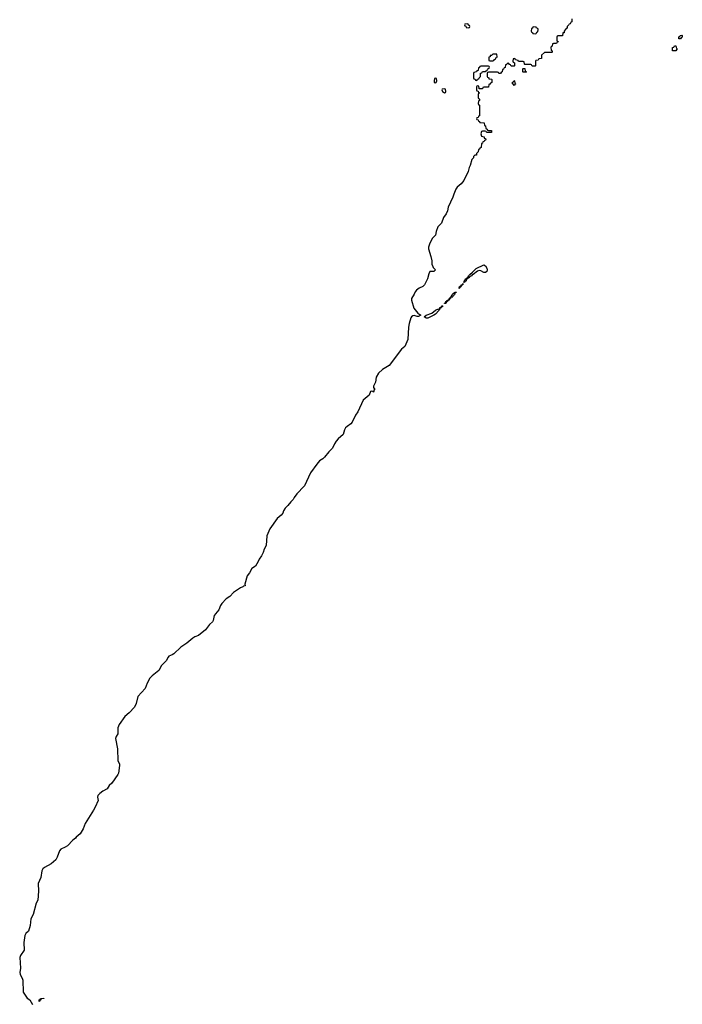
# Model space of a CAD drawing. Header units: inches. Extents: x 2672634 to 2765808, y 830487 to 941952.
# Tile 22 of 31: x 2680372 to 2689134, y 914851 to 927880. Entities that reach past the tile are written whole.
import ezdxf

# ---------------------------------------------------------------- set-up
doc = ezdxf.new("R2010")
doc.units = ezdxf.units.IN
doc.header["$MEASUREMENT"] = 0
doc.layers.add('C6981', color=7, linetype='Continuous')
doc.layers.add('C6982', color=7, linetype='Continuous')

msp = doc.modelspace()

# ---------------------------------------------------------------- linework, layer by layer
at = {"layer": 'C6981', "color": 6}
msp.add_lwpolyline([(2682950, 920000), (2682946, 919994), (2682932, 919930), (2682922, 919910), (2682884, 919876), (2682830, 919807), (2682737, 919730), (2682687, 919713), (2682662, 919698), (2682582, 919630), (2682502, 919578), (2682409, 919490), (2682390, 919476), (2682344, 919456), (2682334, 919446), (2682310, 919395), (2682247, 919333), (2682210, 919269), (2682123, 919197), (2682095, 919165), (2682060, 919100), (2682033, 919030), (2681936, 918924), (2681912, 918830), (2681890, 918783), (2681820, 918710), (2681762, 918658), (2681687, 918553), (2681670, 918510), (2681669, 918431), (2681646, 918394), (2681640, 918370), (2681665, 918230), (2681671, 918071), (2681691, 918031), (2681694, 918010), (2681677, 917910), (2681669, 917891), (2681590, 917778), (2681554, 917746), (2681530, 917704), (2681470, 917670), (2681430, 917640), (2681407, 917613), (2681402, 917590), (2681409, 917550), (2681370, 917458), (2681350, 917419), (2681238, 917242), (2681210, 917172), (2681170, 917105), (2681118, 917062), (2681110, 917050), (2681075, 917025), (2681003, 916950), (2680972, 916930), (2680916, 916904), (2680897, 916883), (2680870, 916798), (2680850, 916764), (2680790, 916710), (2680699, 916661), (2680678, 916642), (2680663, 916617), (2680654, 916530), (2680616, 916450), (2680620, 916350), (2680610, 916230), (2680590, 916190), (2680550, 916041), (2680520, 915980), (2680510, 915895), (2680490, 915819), (2680453, 915787), (2680440, 915760), (2680428, 915670), (2680430, 915569), (2680381, 915499), (2680372, 915470), (2680384, 915330), (2680374, 915270), (2680377, 915250), (2680410, 915184), (2680413, 915170), (2680419, 915010), (2680472, 914932), (2680506, 914910), (2680542, 914850)], dxfattribs=at)
msp.add_lwpolyline([(2680630, 914888), (2680628, 914910), (2680642, 914918), (2680646, 914930), (2680690, 914934), (2680690, 914926), (2680658, 914922), (2680654, 914910), (2680638, 914902)], close=True, dxfattribs=at)
at = {"layer": 'C6982', "color": 6}
msp.add_lwpolyline([(2687674, 927890), (2687672, 927850), (2687658, 927842), (2687650, 927826), (2687638, 927822), (2687634, 927810), (2687611, 927789), (2687610, 927769), (2687598, 927762), (2687571, 927729), (2687570, 927708), (2687554, 927706), (2687550, 927666), (2687490, 927666), (2687478, 927662), (2687474, 927650), (2687474, 927610), (2687478, 927598), (2687490, 927594), (2687492, 927588), (2687478, 927582), (2687470, 927566), (2687430, 927566), (2687418, 927562), (2687414, 927530), (2687398, 927522), (2687394, 927510), (2687398, 927478), (2687414, 927470), (2687414, 927450), (2687410, 927446), (2687310, 927446), (2687274, 927410), (2687273, 927367), (2687238, 927362), (2687230, 927346), (2687198, 927342), (2687194, 927330), (2687194, 927270), (2687190, 927266), (2687150, 927266), (2687142, 927282), (2687130, 927286), (2687050, 927286), (2687046, 927290), (2687042, 927322), (2687030, 927326), (2686970, 927326), (2686962, 927342), (2686927, 927347), (2686922, 927362), (2686910, 927366), (2686898, 927362), (2686894, 927330), (2686898, 927318), (2686914, 927310), (2686914, 927270), (2686910, 927266), (2686870, 927266), (2686862, 927282), (2686847, 927287), (2686842, 927302), (2686830, 927306), (2686818, 927302), (2686813, 927287), (2686798, 927282), (2686790, 927246), (2686778, 927242), (2686770, 927226), (2686758, 927222), (2686752, 927188), (2686738, 927182), (2686732, 927168), (2686708, 927168), (2686702, 927182), (2686690, 927186), (2686570, 927186), (2686558, 927182), (2686554, 927170), (2686554, 927130), (2686558, 927118), (2686574, 927110), (2686578, 927098), (2686610, 927094), (2686614, 927090), (2686614, 927050), (2686598, 927042), (2686590, 927026), (2686578, 927022), (2686570, 926986), (2686510, 926986), (2686498, 926982), (2686490, 926966), (2686450, 926966), (2686446, 926970), (2686442, 927002), (2686430, 927006), (2686418, 927002), (2686414, 926990), (2686414, 926950), (2686418, 926938), (2686433, 926933), (2686438, 926918), (2686454, 926914), (2686454, 926910), (2686438, 926902), (2686434, 926890), (2686434, 926850), (2686438, 926838), (2686450, 926834), (2686453, 926827), (2686454, 926810), (2686438, 926802), (2686434, 926770), (2686438, 926758), (2686454, 926750), (2686454, 926610), (2686438, 926602), (2686433, 926587), (2686418, 926582), (2686414, 926570), (2686418, 926558), (2686433, 926553), (2686438, 926538), (2686453, 926533), (2686458, 926518), (2686513, 926513), (2686518, 926478), (2686530, 926474), (2686538, 926438), (2686554, 926430), (2686558, 926418), (2686570, 926414), (2686610, 926414), (2686612, 926388), (2686553, 926387), (2686546, 926390), (2686542, 926402), (2686527, 926407), (2686493, 926407), (2686478, 926402), (2686472, 926370), (2686478, 926338), (2686512, 926330), (2686514, 926314), (2686532, 926310), (2686534, 926290), (2686518, 926282), (2686514, 926270), (2686498, 926262), (2686490, 926246), (2686478, 926242), (2686473, 926187), (2686458, 926182), (2686453, 926167), (2686438, 926162), (2686434, 926130), (2686414, 926110), (2686413, 926087), (2686390, 926086), (2686374, 926070), (2686372, 926050), (2686351, 926029), (2686331, 925951), (2686314, 925926), (2686301, 925870), (2686246, 925750), (2686210, 925707), (2686156, 925664), (2686141, 925639), (2686111, 925570), (2686099, 925530), (2686040, 925400), (2686028, 925350), (2686012, 925310), (2685978, 925262), (2685950, 925189), (2685903, 925137), (2685881, 925079), (2685872, 925030), (2685831, 924989), (2685796, 924924), (2685779, 924870), (2685779, 924850), (2685810, 924745), (2685821, 924690), (2685824, 924644), (2685834, 924614), (2685841, 924601), (2685871, 924570), (2685850, 924550), (2685794, 924546), (2685781, 924519), (2685765, 924450), (2685725, 924370), (2685703, 924350), (2685653, 924327), (2685620, 924300), (2685602, 924278), (2685590, 924249), (2685554, 924190), (2685552, 924170), (2685582, 924062), (2685638, 923998), (2685675, 923970), (2685646, 923954), (2685630, 923954), (2685590, 923964), (2685570, 923960), (2685553, 923947), (2685546, 923934), (2685522, 923858), (2685513, 923810), (2685504, 923650), (2685464, 923556), (2685419, 923521), (2685256, 923304), (2685170, 923252), (2685118, 923202), (2685088, 923150), (2685077, 923083), (2685051, 923030), (2685052, 923012), (2685058, 922998), (2685072, 922990), (2685058, 922982), (2685052, 922950), (2685046, 922950), (2685042, 922962), (2685030, 922966), (2685010, 922958), (2684995, 922910), (2684916, 922844), (2684845, 922690), (2684814, 922646), (2684770, 922554), (2684750, 922530), (2684701, 922499), (2684679, 922481), (2684666, 922454), (2684650, 922392), (2684585, 922335), (2684557, 922303), (2684533, 922267), (2684510, 922210), (2684459, 922161), (2684402, 922090), (2684382, 922070), (2684338, 922042), (2684302, 921998), (2684218, 921882), (2684140, 921710), (2684102, 921678), (2684070, 921638), (2684035, 921605), (2684002, 921558), (2683988, 921530), (2683958, 921502), (2683919, 921450), (2683882, 921418), (2683859, 921381), (2683850, 921350), (2683830, 921325), (2683779, 921281), (2683679, 921141), (2683640, 921050), (2683630, 920924), (2683605, 920875), (2683590, 920830), (2683570, 920786), (2683539, 920741), (2683527, 920710), (2683491, 920650), (2683443, 920617), (2683410, 920559), (2683381, 920519), (2683351, 920411), (2683354, 920390), (2683330, 920385), (2683323, 920377), (2683290, 920363), (2683201, 920299), (2683150, 920248), (2683104, 920216), (2683044, 920156), (2683027, 920130), (2683004, 920070), (2682961, 920019), (2682950, 920000)], dxfattribs=at)
for points in [[(2686290, 927826), (2686258, 927822), (2686254, 927810), (2686258, 927798), (2686273, 927793), (2686278, 927778), (2686310, 927774), (2686322, 927778), (2686326, 927790), (2686322, 927802), (2686307, 927807), (2686302, 927822)], [(2687170, 927786), (2687158, 927782), (2687153, 927767), (2687138, 927762), (2687134, 927730), (2687138, 927718), (2687154, 927710), (2687158, 927698), (2687190, 927694), (2687202, 927698), (2687210, 927714), (2687222, 927718), (2687226, 927750), (2687222, 927762), (2687207, 927767), (2687202, 927782)], [(2689090, 927626), (2689088, 927652), (2689102, 927658), (2689106, 927670), (2689130, 927674), (2689134, 927670), (2689134, 927650), (2689118, 927642), (2689110, 927628)], [(2686670, 927426), (2686630, 927426), (2686612, 927408), (2686594, 927406), (2686592, 927388), (2686578, 927382), (2686574, 927370), (2686578, 927338), (2686590, 927334), (2686630, 927334), (2686642, 927338), (2686650, 927354), (2686662, 927358), (2686670, 927374), (2686682, 927378), (2686686, 927390), (2686682, 927422)], [(2689050, 927468), (2689006, 927470), (2689006, 927510), (2689022, 927518), (2689030, 927532), (2689050, 927534), (2689058, 927498), (2689072, 927490), (2689058, 927482)], [(2686570, 927266), (2686470, 927266), (2686458, 927262), (2686453, 927247), (2686438, 927242), (2686433, 927207), (2686418, 927202), (2686412, 927188), (2686378, 927182), (2686374, 927170), (2686374, 927110), (2686378, 927098), (2686393, 927093), (2686398, 927078), (2686410, 927074), (2686422, 927078), (2686427, 927093), (2686442, 927098), (2686446, 927110), (2686466, 927130), (2686467, 927173), (2686482, 927178), (2686490, 927194), (2686530, 927194), (2686542, 927198), (2686547, 927213), (2686562, 927218), (2686567, 927233), (2686582, 927238), (2686586, 927250), (2686582, 927262)], [(2687030, 927186), (2687026, 927190), (2687026, 927230), (2687030, 927234), (2687053, 927233), (2687058, 927198), (2687072, 927192), (2687070, 927186)], [(2685870, 927106), (2685858, 927102), (2685852, 927070), (2685854, 927050), (2685870, 927045), (2685878, 927050), (2685888, 927070), (2685882, 927102)], [(2686910, 927008), (2686902, 927022), (2686888, 927030), (2686888, 927052), (2686902, 927058), (2686910, 927074), (2686914, 927070), (2686918, 927038), (2686932, 927030), (2686918, 927022)], [(2685990, 926966), (2685958, 926962), (2685954, 926950), (2685962, 926930), (2685990, 926914), (2686002, 926918), (2686006, 926930), (2686002, 926962)], [(2686510, 924534), (2686470, 924557), (2686450, 924560), (2686427, 924553), (2686370, 924508), (2686357, 924503), (2686347, 924490), (2686322, 924478), (2686310, 924465), (2686303, 924463), (2686292, 924468), (2686296, 924456), (2686293, 924450), (2686278, 924442), (2686278, 924430), (2686270, 924417), (2686262, 924418), (2686250, 924402), (2686245, 924405), (2686250, 924422), (2686256, 924424), (2686254, 924430), (2686264, 924436), (2686270, 924450), (2686286, 924454), (2686290, 924470), (2686304, 924476), (2686308, 924490), (2686326, 924510), (2686362, 924538), (2686410, 924587), (2686510, 924638), (2686530, 924624), (2686551, 924590), (2686555, 924570), (2686550, 924550), (2686530, 924536)], [(2685991, 924129), (2686009, 924131), (2686008, 924150), (2686016, 924156), (2686028, 924152), (2686024, 924164), (2686027, 924170), (2686045, 924175), (2686050, 924190), (2686069, 924191), (2686069, 924209), (2686080, 924220), (2686090, 924243), (2686110, 924263), (2686118, 924262), (2686122, 924270), (2686138, 924278), (2686142, 924270), (2686133, 924267), (2686130, 924258), (2686124, 924256), (2686126, 924250), (2686116, 924244), (2686110, 924228), (2686099, 924221), (2686090, 924206), (2686071, 924209), (2686070, 924190), (2686051, 924189), (2686052, 924170), (2686034, 924166), (2686030, 924150), (2686013, 924147), (2686010, 924130)], [(2686184, 924324), (2686178, 924330), (2686186, 924334), (2686190, 924350), (2686209, 924351), (2686209, 924370), (2686229, 924371), (2686231, 924391), (2686230, 924370), (2686211, 924369), (2686210, 924350), (2686191, 924349), (2686194, 924334), (2686190, 924326)], [(2685770, 923930), (2685749, 923930), (2685721, 923950), (2685749, 923970), (2685823, 923997), (2685870, 924036), (2685890, 924046), (2685916, 924056), (2685929, 924051), (2685929, 924070), (2685949, 924071), (2685950, 924090), (2685969, 924091), (2685970, 924094), (2685969, 924089), (2685951, 924089), (2685950, 924070), (2685931, 924069), (2685930, 924050), (2685916, 924044), (2685913, 924030), (2685870, 923985), (2685850, 923970)], [(2685991, 924129), (2685990, 924126), (2685989, 924129)]]:
    msp.add_lwpolyline(points, close=True, dxfattribs=at)

doc.saveas('drawing.dxf')
